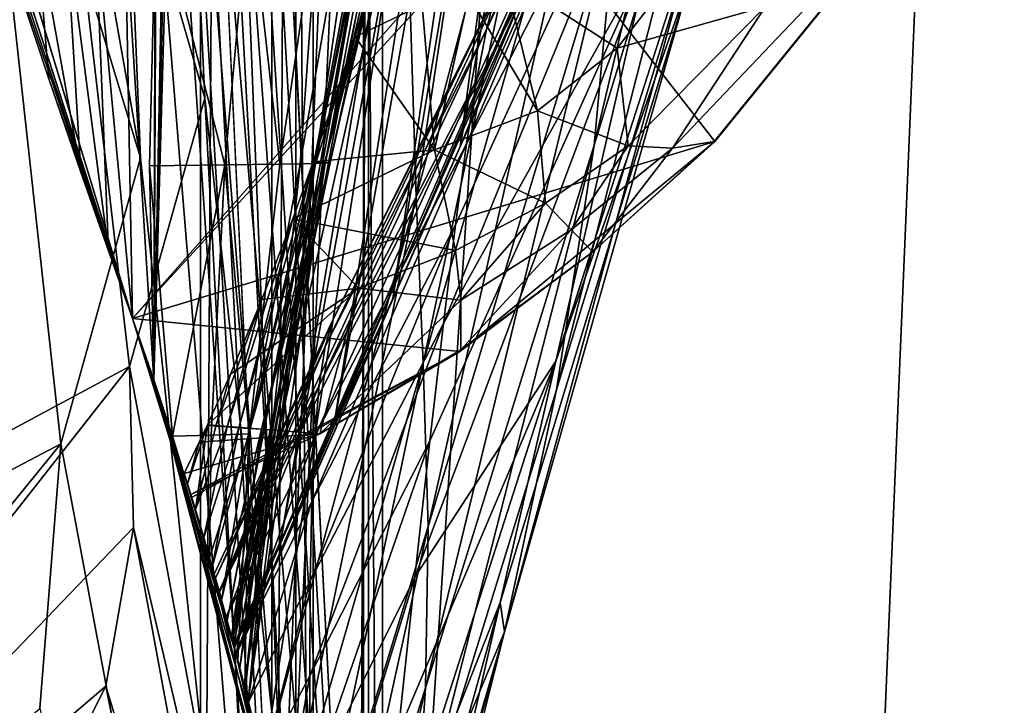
# Model space of a CAD drawing. Header units: metres. Extents: x -904 to 0, y -908 to 0.
# Tile 45 of 161: x -64 to -28, y -801 to -776. Entities that reach past the tile are written whole.
import ezdxf

# ---------------------------------------------------------------- set-up
doc = ezdxf.new("R2010")
doc.units = ezdxf.units.M

msp = doc.modelspace()

# ---------------------------------------------------------------- linework, layer by layer
at = {"layer": 'top012'}
for points in [[(-51.518902, -163.519562, 2063.059814), (-51.518902, -836.377136, 2063.059814), (-4.519207, -133.377289, 2063.059814)], [(-51.518902, -836.377136, 2063.059814), (-34.448139, -844.306091, 2063.059814), (-4.519207, -133.377289, 2063.059814)], [(-34.448139, -844.306091, 163.059708), (-51.518902, -836.377136, 163.059708), (-4.519207, -133.377289, 163.059708)], [(-4.519207, -133.377289, 163.059708), (-51.518902, -836.377136, 163.059708), (-51.518902, -163.519562, 163.059708)], [(-4.519207, -133.377289, 2063.059814), (-34.448139, -844.306091, 2063.059814), (-4.519207, -887.377258, 2063.059814)], [(-4.519207, -887.377258, 163.059708), (-34.448139, -844.306091, 163.059708), (-4.519207, -133.377289, 163.059708)], [(-51.518902, -836.377136, 163.059708), (-51.518902, -495.105316, 182.490662), (-51.518902, -163.519562, 163.059708)], [(-51.518902, -529.971802, 2043.136353), (-51.518902, -836.377136, 2063.059814), (-51.518902, -163.519562, 2063.059814)], [(-51.518902, -578.441589, 184.0103), (-51.518902, -495.105316, 182.490662), (-51.518902, -836.377136, 163.059708)], [(-51.518902, -529.971802, 2043.136353), (-51.518902, -597.166199, 2041.009888), (-51.518902, -836.377136, 2063.059814)], [(-51.518902, -661.575134, 188.995483), (-51.518902, -578.441589, 184.0103), (-51.518902, -836.377136, 163.059708)], [(-51.518902, -597.166199, 2041.009888), (-51.518902, -664.251099, 2036.626343), (-51.518902, -836.377136, 2063.059814)], [(-51.518902, -836.377136, 163.059708), (-51.518902, -744.290833, 197.420395), (-51.518902, -661.575134, 188.995483)], [(-51.518902, -836.377136, 2063.059814), (-51.518902, -664.251099, 2036.626343), (-51.518902, -731.150818, 2029.990601)], [(-42.440201, -737.342468, 1512.586548), (-48.161568, -780.30249, 1564.273438), (-38.148144, -724.344116, 1512.607178)], [(-48.161568, -780.30249, 1564.273438), (-42.403435, -766.37677, 1563.961304), (-38.148144, -724.344116, 1512.607178)], [(-60.147358, -786.601135, 619.08136), (-77.056259, -730.964783, 619.524109), (-38.850876, -780.125, 618.523682)], [(-77.056259, -730.964783, 619.524109), (-31.284773, -770.797302, 618.325562), (-38.850876, -780.125, 618.523682)], [(-77.056259, -730.964783, 619.524109), (-60.147358, -786.601135, 619.08136), (-77.03228, -731.059937, 659.296631)], [(-77.03228, -731.059937, 659.296631), (-60.147358, -786.601135, 659.73877), (-43.17659, -768.136292, 660.183167)], [(-77.03228, -731.059937, 659.296631), (-60.147358, -786.601135, 619.08136), (-60.147358, -786.601135, 659.73877)], [(-60.147358, -786.601135, 1566.078247), (-77.000015, -731.187866, 1566.519531), (-41.721039, -765.720886, 1565.595703)], [(-77.000015, -731.187866, 1566.519531), (-60.147358, -786.601135, 1566.078247), (-71.370918, -751.928833, 1606.646362)], [(-57.60709, -731.150818, 2029.990601), (-58.591282, -755.568054, 2027.001099), (-54.632435, -806.189941, 2019.828369)], [(-51.518902, -731.150818, 2029.990601), (-57.60709, -731.150818, 2029.990601), (-54.632435, -806.189941, 2019.828369)], [(-51.518902, -731.150818, 2029.990601), (-54.632435, -806.189941, 2019.828369), (-51.857319, -826.377136, 2016.598511)], [(-51.518902, -826.377136, 2016.598511), (-51.518902, -731.150818, 2029.990601), (-51.857319, -826.377136, 2016.598511)], [(-51.518902, -731.150818, 2029.990601), (-51.518902, -826.377136, 2016.598511), (-51.518902, -836.377136, 2063.059814)], [(-50.159603, -769.724976, 1512.290527), (-42.75631, -735.71936, 1458.678223), (-49.775978, -782.145752, 1512.014526)], [(-42.75631, -735.71936, 1458.678223), (-42.118557, -753.309204, 1458.262085), (-49.775978, -782.145752, 1512.014526)], [(-44.380733, -743.043213, 1512.568237), (-50.618698, -785.863831, 1564.404785), (-42.440201, -737.342468, 1512.586548)], [(-50.618698, -785.863831, 1564.404785), (-48.161568, -780.30249, 1564.273438), (-42.440201, -737.342468, 1512.586548)], [(-54.38937, -807.380615, 206.196411), (-59.369106, -788.834717, 203.403824), (-58.007244, -741.364136, 197.062881)], [(-58.007244, -741.364136, 197.062881), (-59.369106, -788.834717, 203.403824), (-58.828873, -761.202026, 199.572052)], [(-51.518902, -744.290833, 197.420395), (-54.38937, -807.380615, 206.196411), (-58.007244, -741.364136, 197.062881)], [(-46.141464, -748.19281, 1512.544556), (-52.788399, -790.608582, 1564.519897), (-44.380733, -743.043213, 1512.568237)], [(-52.788399, -790.608582, 1564.519897), (-50.618698, -785.863831, 1564.404785), (-44.380733, -743.043213, 1512.568237)], [(-51.857319, -826.377136, 209.241592), (-54.38937, -807.380615, 206.196411), (-51.518902, -744.290833, 197.420395)], [(-51.518902, -826.377136, 209.241592), (-51.857319, -826.377136, 209.241592), (-51.518902, -744.290833, 197.420395)], [(-51.518902, -826.377136, 209.241592), (-51.518902, -744.290833, 197.420395), (-51.518902, -836.377136, 163.059708)], [(-47.692192, -752.776917, 1512.515503), (-54.719929, -794.711975, 1564.621704), (-46.141464, -748.19281, 1512.544556)], [(-54.719929, -794.711975, 1564.621704), (-52.788399, -790.608582, 1564.519897), (-46.141464, -748.19281, 1512.544556)], [(-47.202351, -776.02948, 951.293335), (-36.043053, -750.065002, 893.994568), (-46.869392, -774.721619, 893.730957)], [(-47.202351, -776.02948, 951.293335), (-37.030994, -754.654114, 1008.65741), (-36.043053, -750.065002, 893.994568)], [(-37.67421, -761.990906, 1402.671875), (-43.266304, -780.262939, 1457.396484), (-36.167118, -750.144226, 1403.017212)], [(-43.266304, -780.262939, 1457.396484), (-42.428387, -771.265564, 1457.717163), (-36.167118, -750.144226, 1403.017212)], [(-60.147358, -786.601135, 1566.078247), (-71.287537, -752.215454, 1608.008789), (-71.370918, -751.928833, 1606.646362)], [(-68.497856, -761.517029, 1659.297119), (-71.287537, -752.215454, 1608.008789), (-60.147358, -786.601135, 1566.078247)], [(-48.948143, -756.808167, 1512.481201), (-56.187828, -797.931396, 1564.700195), (-47.692192, -752.776917, 1512.515503)], [(-56.187828, -797.931396, 1564.700195), (-54.719929, -794.711975, 1564.621704), (-47.692192, -752.776917, 1512.515503)], [(-49.775978, -782.145752, 1512.014526), (-42.118557, -753.309204, 1458.262085), (-49.512054, -788.228088, 1511.844482)], [(-42.118557, -753.309204, 1458.262085), (-42.099602, -762.271667, 1458.005737), (-49.512054, -788.228088, 1511.844482)], [(-47.551991, -777.846741, 1008.583862), (-47.924232, -780.20752, 1065.581543), (-37.030994, -754.654114, 1008.65741)], [(-37.030994, -754.654114, 1008.65741), (-47.924232, -780.20752, 1065.581543), (-38.738796, -762.229858, 1122.27124)], [(-47.202351, -776.02948, 951.293335), (-47.551991, -777.846741, 1008.583862), (-37.030994, -754.654114, 1008.65741)], [(-54.632435, -806.189941, 2019.828369), (-58.591282, -755.568054, 2027.001099), (-59.368553, -788.836304, 2022.436035)], [(-58.591282, -755.568054, 2027.001099), (-59.318527, -772.210327, 2024.788574), (-59.368553, -788.836304, 2022.436035)], [(-56.680664, -797.646118, 1558.450806), (-56.434204, -798.56604, 1564.714233), (-48.948143, -756.808167, 1512.481201)], [(-48.948143, -756.808167, 1512.481201), (-50.06657, -763.456238, 1512.396606), (-56.680664, -797.646118, 1558.450806)], [(-56.434204, -798.56604, 1564.714233), (-56.187828, -797.931396, 1564.700195), (-48.948143, -756.808167, 1512.481201)], [(-59.369106, -788.834717, 203.403824), (-59.279972, -771.109558, 200.900757), (-58.828873, -761.202026, 199.572052)], [(-60.147358, -786.601135, 1566.078247), (-66.309013, -768.458191, 1710.988403), (-68.497856, -761.517029, 1659.297119)], [(-53.308437, -771.081482, 304.726654), (-54.018253, -780.941956, 331.776672), (-50.597099, -761.215759, 329.793854)], [(-50.597099, -761.215759, 329.793854), (-54.018253, -780.941956, 331.776672), (-53.468132, -780.930481, 357.754272)], [(-49.666008, -761.231506, 355.94104), (-50.597099, -761.215759, 329.793854), (-53.468132, -780.930481, 357.754272)], [(-49.666008, -761.231506, 355.94104), (-53.468132, -780.930481, 357.754272), (-49.460087, -761.235229, 362.876343)], [(-49.460087, -761.235229, 362.876343), (-53.468132, -780.930481, 357.754272), (-53.10252, -780.919006, 383.748535)], [(-53.10252, -780.919006, 383.748535), (-49.647549, -764.479431, 382.370392), (-49.460087, -761.235229, 362.876343)], [(-49.512054, -788.228088, 1511.844482), (-42.099602, -762.271667, 1458.005737), (-49.336334, -794.204224, 1511.653198)], [(-42.099602, -762.271667, 1458.005737), (-42.428387, -771.265564, 1457.717163), (-49.336334, -794.204224, 1511.653198)], [(-38.738796, -762.229858, 1122.27124), (-48.329102, -783.167053, 1122.266479), (-48.77623, -786.776123, 1178.625977)], [(-41.262756, -773.305237, 1234.858765), (-38.738796, -762.229858, 1122.27124), (-48.77623, -786.776123, 1178.625977)], [(-47.924232, -780.20752, 1065.581543), (-48.329102, -783.167053, 1122.266479), (-38.738796, -762.229858, 1122.27124)], [(-39.942478, -773.817383, 1402.291626), (-44.641811, -789.209961, 1457.043457), (-37.67421, -761.990906, 1402.671875)], [(-44.641811, -789.209961, 1457.043457), (-43.266304, -780.262939, 1457.396484), (-37.67421, -761.990906, 1402.671875)], [(-50.06657, -763.456238, 1512.396606), (-56.483238, -798.381104, 1553.749023), (-56.680664, -797.646118, 1558.450806)], [(-50.159603, -769.724976, 1512.290527), (-56.483238, -798.381104, 1553.749023), (-50.06657, -763.456238, 1512.396606)], [(-39.739635, -774.133057, 1346.647705), (-36.884186, -763.938843, 1291.016357), (-44.664509, -788.152039, 1346.246948)], [(-36.884186, -763.938843, 1291.016357), (-41.262756, -773.305237, 1234.858765), (-44.664509, -788.152039, 1346.246948)], [(-49.934734, -767.066589, 398.511475), (-49.647549, -764.479431, 382.370392), (-53.10252, -780.919006, 383.748535)], [(-56.35276, -798.875366, 1565.978882), (-60.147358, -786.601135, 1566.078247), (-41.721039, -765.720886, 1565.595703)], [(-41.721039, -765.720886, 1565.595703), (-42.403435, -766.37677, 1563.961304), (-56.35276, -798.875366, 1565.978882)], [(-42.403435, -766.37677, 1563.961304), (-48.161568, -780.30249, 1564.273438), (-56.35276, -798.875366, 1565.978882)], [(-52.921627, -780.907532, 409.755493), (-49.934734, -767.066589, 398.511475), (-53.10252, -780.919006, 383.748535)], [(-50.177612, -768.674927, 408.842926), (-49.934734, -767.066589, 398.511475), (-52.921627, -780.907532, 409.755493)], [(-43.17659, -768.136292, 660.183167), (-60.147358, -786.601135, 659.73877), (-56.414165, -798.641907, 659.836548)], [(-43.17659, -768.136292, 660.183167), (-56.414165, -798.641907, 659.836548), (-45.699844, -774.359009, 661.700562)], [(-63.205406, -777.83313, 1814.920044), (-66.309013, -768.458191, 1710.988403), (-60.147358, -786.601135, 1566.078247)], [(-63.205406, -777.83313, 1814.920044), (-63.687626, -772.011597, 1814.920166), (-66.309013, -768.458191, 1710.988403)], [(-51.048695, -772.891479, 437.13739), (-50.177612, -768.674927, 408.842926), (-52.925789, -780.896118, 435.771118)], [(-52.925789, -780.896118, 435.771118), (-50.177612, -768.674927, 408.842926), (-52.921627, -780.907532, 409.755493)], [(-55.358826, -802.895447, 1547.798096), (-56.483238, -798.381104, 1553.749023), (-50.159603, -769.724976, 1512.290527)], [(-49.775978, -782.145752, 1512.014526), (-55.358826, -802.895447, 1547.798096), (-50.159603, -769.724976, 1512.290527)], [(-36.990978, -775.186584, 553.733276), (-40.396099, -780.372925, 581.436523), (-31.313095, -770.815674, 617.776672)], [(-40.396099, -780.372925, 581.436523), (-38.873219, -780.123779, 617.766052), (-31.313095, -770.815674, 617.776672)], [(-31.313095, -770.815674, 617.776672), (-38.873219, -780.123779, 617.766052), (-31.284773, -770.797302, 618.325562)], [(-31.284773, -770.797302, 618.325562), (-38.873219, -780.123779, 617.766052), (-38.850876, -780.125, 618.523682)], [(-59.279972, -771.109558, 200.900757), (-59.518406, -781.017212, 202.279922), (-56.771053, -780.976318, 253.983582)], [(-59.369106, -788.834717, 203.403824), (-59.518406, -781.017212, 202.279922), (-59.279972, -771.109558, 200.900757)], [(-59.279972, -771.109558, 200.900757), (-56.771053, -780.976318, 253.983582), (-55.870171, -771.075134, 252.735992)], [(-55.870171, -771.075134, 252.735992), (-56.771053, -780.976318, 253.983582), (-54.752449, -780.95343, 305.819733)], [(-55.870171, -771.075134, 252.735992), (-54.752449, -780.95343, 305.819733), (-53.308437, -771.081482, 304.726654)], [(-53.308437, -771.081482, 304.726654), (-54.752449, -780.95343, 305.819733), (-54.018253, -780.941956, 331.776672)], [(-49.336334, -794.204224, 1511.653198), (-42.428387, -771.265564, 1457.717163), (-49.42749, -800.103394, 1511.44043)], [(-42.428387, -771.265564, 1457.717163), (-43.266304, -780.262939, 1457.396484), (-49.42749, -800.103394, 1511.44043)], [(-62.596024, -772.05835, 1867.387207), (-63.687626, -772.011597, 1814.920166), (-62.033615, -781.24408, 1867.071533)], [(-63.687626, -772.011597, 1814.920166), (-63.205406, -777.83313, 1814.920044), (-62.033615, -781.24408, 1867.071533)], [(-62.033615, -781.24408, 1867.071533), (-61.02734, -784.121948, 1919.016235), (-62.596024, -772.05835, 1867.387207)], [(-61.02734, -784.121948, 1919.016235), (-61.504456, -772.107666, 1919.854614), (-62.596024, -772.05835, 1867.387207)], [(-60.41288, -772.156982, 1972.321899), (-61.504456, -772.107666, 1919.854614), (-60.149288, -786.595764, 1970.800293)], [(-61.504456, -772.107666, 1919.854614), (-61.02734, -784.121948, 1919.016235), (-60.149288, -786.595764, 1970.800293)], [(-60.149288, -786.595764, 1970.800293), (-60.147358, -786.601135, 1970.921509), (-60.41288, -772.156982, 1972.321899)], [(-60.147358, -786.601135, 1970.921509), (-59.368553, -788.836304, 2022.436035), (-60.41288, -772.156982, 1972.321899)], [(-60.41288, -772.156982, 1972.321899), (-59.368553, -788.836304, 2022.436035), (-59.318527, -772.210327, 2024.788574)], [(-53.115406, -780.884644, 461.791473), (-52.007202, -776.304993, 461.527863), (-51.048695, -772.891479, 437.13739)], [(-53.115406, -780.884644, 461.791473), (-51.048695, -772.891479, 437.13739), (-52.925789, -780.896118, 435.771118)], [(-51.048695, -772.891479, 437.13739), (-52.007202, -776.304993, 461.527863), (-49.553513, -775.123108, 452.341736)], [(-44.664509, -788.152039, 1346.246948), (-41.262756, -773.305237, 1234.858765), (-49.823032, -796.056519, 1290.392456)], [(-41.262756, -773.305237, 1234.858765), (-49.272552, -791.065857, 1234.665405), (-49.823032, -796.056519, 1290.392456)], [(-49.272552, -791.065857, 1234.665405), (-41.262756, -773.305237, 1234.858765), (-48.77623, -786.776123, 1178.625977)], [(-56.970695, -796.592712, 779.911804), (-46.240086, -773.548706, 777.866516), (-45.699844, -774.359009, 661.700562)], [(-46.240086, -773.548706, 777.866516), (-56.970695, -796.592712, 779.911804), (-52.810368, -786.617676, 893.592224)], [(-46.869392, -774.721619, 893.730957), (-46.240086, -773.548706, 777.866516), (-52.810368, -786.617676, 893.592224)], [(-47.839607, -774.79187, 452.971344), (-45.338379, -778.999023, 501.041229), (-46.551662, -774.037537, 453.600983)], [(-44.664509, -788.152039, 1346.246948), (-46.696674, -796.983826, 1401.427246), (-39.739635, -774.133057, 1346.647705)], [(-46.696674, -796.983826, 1401.427246), (-46.543861, -798.046814, 1456.658325), (-39.739635, -774.133057, 1346.647705)], [(-46.551662, -774.037537, 453.600983), (-45.338379, -778.999023, 501.041229), (-42.422241, -776.716919, 503.191956)], [(-46.551662, -774.037537, 453.600983), (-42.422241, -776.716919, 503.191956), (-41.332321, -775.315735, 504.267303)], [(-39.739635, -774.133057, 1346.647705), (-46.543861, -798.046814, 1456.658325), (-39.942478, -773.817383, 1402.291626)], [(-46.543861, -798.046814, 1456.658325), (-44.641811, -789.209961, 1457.043457), (-39.942478, -773.817383, 1402.291626)], [(-56.421974, -798.612305, 661.125916), (-56.970695, -796.592712, 779.911804), (-45.699844, -774.359009, 661.700562)], [(-56.414165, -798.641907, 659.836548), (-56.421974, -798.612305, 661.125916), (-45.699844, -774.359009, 661.700562)], [(-53.099331, -787.617188, 951.20459), (-47.202351, -776.02948, 951.293335), (-46.869392, -774.721619, 893.730957)], [(-46.869392, -774.721619, 893.730957), (-52.810368, -786.617676, 893.592224), (-53.099331, -787.617188, 951.20459)], [(-49.553513, -775.123108, 452.341736), (-49.106129, -780.434998, 498.890533), (-47.839607, -774.79187, 452.971344)], [(-49.106129, -780.434998, 498.890533), (-45.338379, -778.999023, 501.041229), (-47.839607, -774.79187, 452.971344)], [(-52.007202, -776.304993, 461.527863), (-49.106129, -780.434998, 498.890533), (-49.553513, -775.123108, 452.341736)], [(-42.422241, -776.716919, 503.191956), (-42.023643, -780.285767, 550.8255), (-36.990978, -775.186584, 553.733276)], [(-42.422241, -776.716919, 503.191956), (-36.990978, -775.186584, 553.733276), (-41.332321, -775.315735, 504.267303)], [(-42.023643, -780.285767, 550.8255), (-40.396099, -780.372925, 581.436523), (-36.990978, -775.186584, 553.733276)], [(-53.537563, -780.868591, 496.701508), (-52.007202, -776.304993, 461.527863), (-53.427269, -780.873169, 487.812897)], [(-49.106129, -780.434998, 498.890533), (-52.007202, -776.304993, 461.527863), (-53.537563, -780.868591, 496.701508)], [(-53.427269, -780.873169, 487.812897), (-52.007202, -776.304993, 461.527863), (-53.115406, -780.884644, 461.791473)], [(-53.099331, -787.617188, 951.20459), (-53.321159, -789.039734, 1008.545166), (-47.202351, -776.02948, 951.293335)], [(-53.321159, -789.039734, 1008.545166), (-47.551991, -777.846741, 1008.583862), (-47.202351, -776.02948, 951.293335)], [(-45.338379, -778.999023, 501.041229), (-42.023643, -780.285767, 550.8255), (-42.422241, -776.716919, 503.191956)], [(-62.033615, -781.24408, 1867.071533), (-63.205406, -777.83313, 1814.920044), (-60.147358, -786.601135, 1566.078247)], [(-47.924232, -780.20752, 1065.581543), (-47.551991, -777.846741, 1008.583862), (-53.480705, -790.91333, 1065.577026)], [(-53.480705, -790.91333, 1065.577026), (-47.551991, -777.846741, 1008.583862), (-53.321159, -789.039734, 1008.545166)], [(-45.338379, -778.999023, 501.041229), (-49.106129, -780.434998, 498.890533), (-45.035625, -782.374573, 549.371582)], [(-42.023643, -780.285767, 550.8255), (-45.338379, -778.999023, 501.041229), (-45.035625, -782.374573, 549.371582)], [(-60.147358, -786.601135, 619.08136), (-38.850876, -780.125, 618.523682), (-48.172256, -787.809021, 618.767761)], [(-48.329102, -783.167053, 1122.266479), (-47.924232, -780.20752, 1065.581543), (-53.586201, -793.283264, 1122.263916)], [(-53.586201, -793.283264, 1122.263916), (-47.924232, -780.20752, 1065.581543), (-53.480705, -790.91333, 1065.577026)], [(-49.42749, -800.103394, 1511.44043), (-43.266304, -780.262939, 1457.396484), (-49.810528, -805.92395, 1511.206421)], [(-43.266304, -780.262939, 1457.396484), (-44.641811, -789.209961, 1457.043457), (-49.810528, -805.92395, 1511.206421)], [(-38.850876, -780.125, 618.523682), (-43.31411, -784.163452, 617.760681), (-48.172256, -787.809021, 618.767761)], [(-44.102707, -783.354187, 580.410461), (-42.023643, -780.285767, 550.8255), (-45.035625, -782.374573, 549.371582)], [(-44.102707, -783.354187, 580.410461), (-40.396099, -780.372925, 581.436523), (-42.023643, -780.285767, 550.8255)], [(-38.873219, -780.123779, 617.766052), (-43.31411, -784.163452, 617.760681), (-38.850876, -780.125, 618.523682)], [(-38.873219, -780.123779, 617.766052), (-40.396099, -780.372925, 581.436523), (-43.31411, -784.163452, 617.760681)], [(-56.35276, -798.875366, 1565.978882), (-48.161568, -780.30249, 1564.273438), (-50.618698, -785.863831, 1564.404785)], [(-48.333565, -784.115845, 547.917664), (-49.106129, -780.434998, 498.890533), (-54.286312, -782.948303, 513.912292)], [(-54.286312, -782.948303, 513.912292), (-49.106129, -780.434998, 498.890533), (-53.537563, -780.868591, 496.701508)], [(-49.106129, -780.434998, 498.890533), (-48.333565, -784.115845, 547.917664), (-45.035625, -782.374573, 549.371582)], [(-43.31411, -784.163452, 617.760681), (-40.396099, -780.372925, 581.436523), (-44.102707, -783.354187, 580.410461)], [(-59.518406, -781.017212, 202.279922), (-58.683971, -790.90271, 217.427719), (-56.771053, -780.976318, 253.983582)], [(-56.771053, -780.976318, 253.983582), (-58.683971, -790.90271, 217.427719), (-57.27248, -790.866516, 255.276047)], [(-56.771053, -780.976318, 253.983582), (-57.27248, -790.866516, 255.276047), (-55.8811, -790.810852, 306.952118)], [(-56.771053, -780.976318, 253.983582), (-55.8811, -790.810852, 306.952118), (-54.752449, -780.95343, 305.819733)], [(-54.286312, -782.948303, 513.912292), (-53.537563, -780.868591, 496.701508), (-56.258427, -790.588257, 514.220093)], [(-56.258427, -790.588257, 514.220093), (-53.537563, -780.868591, 496.701508), (-55.83997, -790.616089, 488.295105)], [(-54.018253, -780.941956, 331.776672), (-56.0369, -800.101501, 333.884003), (-53.468132, -780.930481, 357.754272)], [(-56.0369, -800.101501, 333.884003), (-55.915482, -800.584839, 359.829254), (-53.468132, -780.930481, 357.754272)], [(-54.018253, -780.941956, 331.776672), (-55.8811, -790.810852, 306.952118), (-56.0369, -800.101501, 333.884003)], [(-53.468132, -780.930481, 357.754272), (-55.915482, -800.584839, 359.829254), (-53.10252, -780.919006, 383.748535)], [(-53.10252, -780.919006, 383.748535), (-55.915482, -800.584839, 359.829254), (-55.913929, -800.591064, 385.700928)], [(-53.10252, -780.919006, 383.748535), (-55.913929, -800.591064, 385.700928), (-54.954456, -790.699585, 410.525909)], [(-54.752449, -780.95343, 305.819733), (-55.8811, -790.810852, 306.952118), (-54.018253, -780.941956, 331.776672)], [(-53.537563, -780.868591, 496.701508), (-53.427269, -780.873169, 487.812897), (-55.83997, -790.616089, 488.295105)], [(-55.83997, -790.616089, 488.295105), (-53.427269, -780.873169, 487.812897), (-53.115406, -780.884644, 461.791473)], [(-55.83997, -790.616089, 488.295105), (-53.115406, -780.884644, 461.791473), (-55.424236, -790.643921, 462.370117)], [(-53.115406, -780.884644, 461.791473), (-52.925789, -780.896118, 435.771118), (-55.424236, -790.643921, 462.370117)], [(-55.424236, -790.643921, 462.370117), (-52.925789, -780.896118, 435.771118), (-55.111336, -790.671753, 436.446045)], [(-52.925789, -780.896118, 435.771118), (-52.921627, -780.907532, 409.755493), (-55.111336, -790.671753, 436.446045)], [(-52.921627, -780.907532, 409.755493), (-54.954456, -790.699585, 410.525909), (-55.111336, -790.671753, 436.446045)], [(-52.921627, -780.907532, 409.755493), (-53.10252, -780.919006, 383.748535), (-54.954456, -790.699585, 410.525909)], [(-60.147358, -786.601135, 1566.078247), (-61.02734, -784.121948, 1919.016235), (-62.033615, -781.24408, 1867.071533)], [(-59.518406, -781.017212, 202.279922), (-59.369106, -788.834717, 203.403824), (-58.683971, -790.90271, 217.427719)], [(-54.657303, -806.071594, 1546.119263), (-55.358826, -802.895447, 1547.798096), (-49.775978, -782.145752, 1512.014526)], [(-49.512054, -788.228088, 1511.844482), (-54.657303, -806.071594, 1546.119263), (-49.775978, -782.145752, 1512.014526)], [(-45.035625, -782.374573, 549.371582), (-48.333565, -784.115845, 547.917664), (-48.142914, -785.930054, 579.384399)], [(-45.035625, -782.374573, 549.371582), (-48.142914, -785.930054, 579.384399), (-44.102707, -783.354187, 580.410461)], [(-56.676834, -790.560425, 540.145081), (-55.420719, -785.904846, 539.970886), (-54.286312, -782.948303, 513.912292)], [(-56.676834, -790.560425, 540.145081), (-54.286312, -782.948303, 513.912292), (-56.258427, -790.588257, 514.220093)], [(-54.286312, -782.948303, 513.912292), (-55.420719, -785.904846, 539.970886), (-51.881485, -785.482239, 546.463806)], [(-51.881485, -785.482239, 546.463806), (-48.333565, -784.115845, 547.917664), (-54.286312, -782.948303, 513.912292)], [(-48.329102, -783.167053, 1122.266479), (-53.645538, -796.191284, 1178.58606), (-48.77623, -786.776123, 1178.625977)], [(-53.645538, -796.191284, 1178.58606), (-48.329102, -783.167053, 1122.266479), (-53.586201, -793.283264, 1122.263916)], [(-48.142914, -785.930054, 579.384399), (-48.136246, -787.739807, 617.755371), (-44.102707, -783.354187, 580.410461)], [(-48.136246, -787.739807, 617.755371), (-43.31411, -784.163452, 617.760681), (-44.102707, -783.354187, 580.410461)], [(-60.149288, -786.595764, 1970.800293), (-61.02734, -784.121948, 1919.016235), (-60.147358, -786.601135, 1566.078247)], [(-48.142914, -785.930054, 579.384399), (-48.333565, -784.115845, 547.917664), (-51.881485, -785.482239, 546.463806)], [(-43.31411, -784.163452, 617.760681), (-48.136246, -787.739807, 617.755371), (-48.172256, -787.809021, 618.767761)], [(-51.881485, -785.482239, 546.463806), (-56.559105, -788.630005, 566.023193), (-57.40485, -790.48822, 585.1875)], [(-51.881485, -785.482239, 546.463806), (-57.40485, -790.48822, 585.1875), (-53.291672, -790.816284, 617.750061)], [(-55.420719, -785.904846, 539.970886), (-56.559105, -788.630005, 566.023193), (-51.881485, -785.482239, 546.463806)], [(-53.291672, -790.816284, 617.750061), (-48.142914, -785.930054, 579.384399), (-51.881485, -785.482239, 546.463806)], [(-57.095345, -790.532593, 566.070068), (-55.420719, -785.904846, 539.970886), (-56.676834, -790.560425, 540.145081)], [(-56.559105, -788.630005, 566.023193), (-55.420719, -785.904846, 539.970886), (-57.095345, -790.532593, 566.070068)], [(-50.618698, -785.863831, 1564.404785), (-52.788399, -790.608582, 1564.519897), (-56.35276, -798.875366, 1565.978882)], [(-48.136246, -787.739807, 617.755371), (-48.142914, -785.930054, 579.384399), (-53.291672, -790.816284, 617.750061)], [(-60.147358, -786.601135, 1970.921509), (-60.149288, -786.595764, 1970.800293), (-60.147358, -786.601135, 1566.078247)], [(-60.147358, -786.601135, 1970.921509), (-60.147358, -786.601135, 1566.078247), (-59.368553, -788.836304, 2022.436035)], [(-60.147358, -786.601135, 1566.078247), (-56.35276, -798.875366, 1565.978882), (-59.368553, -788.836304, 2022.436035)], [(-60.147358, -786.601135, 659.73877), (-57.981873, -793.13562, 619.024658), (-56.414165, -798.641907, 659.836548)], [(-60.147358, -786.601135, 659.73877), (-60.147358, -786.601135, 619.08136), (-57.981873, -793.13562, 619.024658)], [(-57.981873, -793.13562, 619.024658), (-60.147358, -786.601135, 619.08136), (-48.172256, -787.809021, 618.767761)], [(-56.970695, -796.592712, 779.911804), (-57.152557, -795.947266, 892.863281), (-52.810368, -786.617676, 893.592224)], [(-52.810368, -786.617676, 893.592224), (-57.152557, -795.947266, 892.863281), (-57.110325, -796.09613, 947.797791)], [(-52.810368, -786.617676, 893.592224), (-57.110325, -796.09613, 947.797791), (-53.099331, -787.617188, 951.20459)], [(-48.77623, -786.776123, 1178.625977), (-53.645538, -796.191284, 1178.58606), (-53.664413, -799.663025, 1234.563354)], [(-49.272552, -791.065857, 1234.665405), (-48.77623, -786.776123, 1178.625977), (-53.664413, -799.663025, 1234.563354)], [(-53.291672, -790.816284, 617.750061), (-58.013172, -793.034363, 617.376465), (-48.172256, -787.809021, 618.767761)], [(-58.013172, -793.034363, 617.376465), (-57.981873, -793.13562, 619.024658), (-48.172256, -787.809021, 618.767761)], [(-57.110325, -796.09613, 947.797791), (-56.966412, -796.608032, 1005.863953), (-53.099331, -787.617188, 951.20459)], [(-53.099331, -787.617188, 951.20459), (-56.966412, -796.608032, 1005.863953), (-53.321159, -789.039734, 1008.545166)], [(-48.172256, -787.809021, 618.767761), (-48.136246, -787.739807, 617.755371), (-53.291672, -790.816284, 617.750061)], [(-50.428314, -801.746277, 1345.815063), (-51.087391, -808.125305, 1400.942871), (-44.664509, -788.152039, 1346.246948)], [(-51.087391, -808.125305, 1400.942871), (-46.696674, -796.983826, 1401.427246), (-44.664509, -788.152039, 1346.246948)], [(-50.428314, -801.746277, 1345.815063), (-44.664509, -788.152039, 1346.246948), (-49.823032, -796.056519, 1290.392456)], [(-53.988499, -809.463135, 1545.040649), (-54.657303, -806.071594, 1546.119263), (-49.512054, -788.228088, 1511.844482)], [(-49.336334, -794.204224, 1511.653198), (-53.988499, -809.463135, 1545.040649), (-49.512054, -788.228088, 1511.844482)], [(-58.683971, -790.90271, 217.427719), (-59.369106, -788.834717, 203.403824), (-54.38937, -807.380615, 206.196411)], [(-59.368553, -788.836304, 2022.436035), (-56.35276, -798.875366, 1565.978882), (-55.358826, -802.895447, 1547.798096)], [(-55.358826, -802.895447, 1547.798096), (-54.657303, -806.071594, 1546.119263), (-59.368553, -788.836304, 2022.436035)], [(-54.657303, -806.071594, 1546.119263), (-54.632435, -806.189941, 2019.828369), (-59.368553, -788.836304, 2022.436035)], [(-57.40485, -790.48822, 585.1875), (-56.559105, -788.630005, 566.023193), (-57.095345, -790.532593, 566.070068)], [(-56.966412, -796.608032, 1005.863953), (-56.716022, -797.516052, 1063.964722), (-53.321159, -789.039734, 1008.545166)], [(-53.321159, -789.039734, 1008.545166), (-56.716022, -797.516052, 1063.964722), (-53.480705, -790.91333, 1065.577026)], [(-49.810528, -805.92395, 1511.206421), (-44.641811, -789.209961, 1457.043457), (-46.543861, -798.046814, 1456.658325)], [(-57.707478, -791.118408, 591.994385), (-57.40485, -790.48822, 585.1875), (-58.133877, -792.641541, 592.694763)], [(-58.133877, -792.641541, 592.694763), (-57.40485, -790.48822, 585.1875), (-57.846436, -793.581055, 565.61322)], [(-57.40485, -790.48822, 585.1875), (-57.095345, -790.532593, 566.070068), (-57.846436, -793.581055, 565.61322)], [(-57.846436, -793.581055, 565.61322), (-57.095345, -790.532593, 566.070068), (-56.676834, -790.560425, 540.145081)], [(-57.541084, -794.604431, 540.044312), (-57.846436, -793.581055, 565.61322), (-56.676834, -790.560425, 540.145081)], [(-57.40485, -790.48822, 585.1875), (-57.707478, -791.118408, 591.994385), (-53.291672, -790.816284, 617.750061)], [(-56.258427, -790.588257, 514.220093), (-57.541084, -794.604431, 540.044312), (-56.676834, -790.560425, 540.145081)], [(-57.22813, -795.682312, 515.263123), (-57.541084, -794.604431, 540.044312), (-56.258427, -790.588257, 514.220093)], [(-55.83997, -790.616089, 488.295105), (-57.22813, -795.682312, 515.263123), (-56.258427, -790.588257, 514.220093)], [(-56.886723, -796.894653, 489.359161), (-57.22813, -795.682312, 515.263123), (-55.83997, -790.616089, 488.295105)], [(-55.424236, -790.643921, 462.370117), (-56.886723, -796.894653, 489.359161), (-55.83997, -790.616089, 488.295105)], [(-56.524994, -798.224426, 462.970093), (-56.886723, -796.894653, 489.359161), (-55.424236, -790.643921, 462.370117)], [(-55.111336, -790.671753, 436.446045), (-56.524994, -798.224426, 462.970093), (-55.424236, -790.643921, 462.370117)], [(-56.224068, -799.369751, 437.065765), (-56.524994, -798.224426, 462.970093), (-55.111336, -790.671753, 436.446045)], [(-52.788399, -790.608582, 1564.519897), (-54.719929, -794.711975, 1564.621704), (-56.35276, -798.875366, 1565.978882)], [(-54.954456, -790.699585, 410.525909), (-56.224068, -799.369751, 437.065765), (-55.111336, -790.671753, 436.446045)], [(-54.954456, -790.699585, 410.525909), (-56.01989, -800.168945, 411.447174), (-56.224068, -799.369751, 437.065765)], [(-55.913929, -800.591064, 385.700928), (-56.01989, -800.168945, 411.447174), (-54.954456, -790.699585, 410.525909)], [(-58.683971, -790.90271, 217.427719), (-57.324451, -795.34729, 255.897873), (-57.27248, -790.866516, 255.276047)], [(-54.38937, -807.380615, 206.196411), (-57.324451, -795.34729, 255.897873), (-58.683971, -790.90271, 217.427719)], [(-57.707478, -791.118408, 591.994385), (-58.251038, -792.264893, 604.851868), (-53.291672, -790.816284, 617.750061)], [(-58.251038, -792.264893, 604.851868), (-58.013172, -793.034363, 617.376465), (-53.291672, -790.816284, 617.750061)], [(-57.27248, -790.866516, 255.276047), (-57.324451, -795.34729, 255.897873), (-55.8811, -790.810852, 306.952118)], [(-57.324451, -795.34729, 255.897873), (-56.293587, -799.101746, 307.995361), (-55.8811, -790.810852, 306.952118)], [(-56.716022, -797.516052, 1063.964722), (-56.355724, -798.864075, 1122.080933), (-53.480705, -790.91333, 1065.577026)], [(-53.480705, -790.91333, 1065.577026), (-56.355724, -798.864075, 1122.080933), (-53.586201, -793.283264, 1122.263916)], [(-55.8811, -790.810852, 306.952118), (-56.293587, -799.101746, 307.995361), (-56.0369, -800.101501, 333.884003)], [(-49.272552, -791.065857, 1234.665405), (-53.664413, -799.663025, 1234.563354), (-53.6469, -803.714966, 1290.221924)], [(-49.823032, -796.056519, 1290.392456), (-49.272552, -791.065857, 1234.665405), (-53.6469, -803.714966, 1290.221924)], [(-58.251038, -792.264893, 604.851868), (-57.707478, -791.118408, 591.994385), (-58.133877, -792.641541, 592.694763)], [(-58.013172, -793.034363, 617.376465), (-58.251038, -792.264893, 604.851868), (-58.133877, -792.641541, 592.694763)], [(-58.013172, -793.034363, 617.376465), (-58.133877, -792.641541, 592.694763), (-57.981873, -793.13562, 619.024658)], [(-58.133877, -792.641541, 592.694763), (-57.846436, -793.581055, 565.61322), (-57.981873, -793.13562, 619.024658)], [(-57.981873, -793.13562, 619.024658), (-57.541084, -794.604431, 540.044312), (-56.414165, -798.641907, 659.836548)], [(-57.981873, -793.13562, 619.024658), (-57.846436, -793.581055, 565.61322), (-57.541084, -794.604431, 540.044312)], [(-56.355724, -798.864075, 1122.080933), (-55.907902, -800.615295, 1177.678833), (-53.586201, -793.283264, 1122.263916)], [(-53.586201, -793.283264, 1122.263916), (-55.907902, -800.615295, 1177.678833), (-53.645538, -796.191284, 1178.58606)], [(-53.417397, -812.756409, 1543.702515), (-53.988499, -809.463135, 1545.040649), (-49.336334, -794.204224, 1511.653198)], [(-49.42749, -800.103394, 1511.44043), (-53.417397, -812.756409, 1543.702515), (-49.336334, -794.204224, 1511.653198)], [(-56.414165, -798.641907, 659.836548), (-57.541084, -794.604431, 540.044312), (-57.22813, -795.682312, 515.263123)], [(-56.35276, -798.875366, 1565.978882), (-54.719929, -794.711975, 1564.621704), (-56.187828, -797.931396, 1564.700195)], [(-56.293587, -799.101746, 307.995361), (-57.324451, -795.34729, 255.897873), (-54.38937, -807.380615, 206.196411)], [(-57.22813, -795.682312, 515.263123), (-56.886723, -796.894653, 489.359161), (-56.414165, -798.641907, 659.836548)], [(-57.110325, -796.09613, 947.797791), (-57.152557, -795.947266, 892.863281), (-56.355724, -798.864075, 1122.080933)], [(-56.355724, -798.864075, 1122.080933), (-57.152557, -795.947266, 892.863281), (-56.970695, -796.592712, 779.911804)], [(-56.716022, -797.516052, 1063.964722), (-57.110325, -796.09613, 947.797791), (-56.355724, -798.864075, 1122.080933)], [(-56.716022, -797.516052, 1063.964722), (-56.966412, -796.608032, 1005.863953), (-57.110325, -796.09613, 947.797791)], [(-49.823032, -796.056519, 1290.392456), (-53.6469, -803.714966, 1290.221924), (-53.593525, -808.345764, 1345.587524)], [(-53.593525, -808.345764, 1345.587524), (-50.428314, -801.746277, 1345.815063), (-49.823032, -796.056519, 1290.392456)], [(-55.907902, -800.615295, 1177.678833), (-55.363209, -802.876587, 1233.332153), (-53.645538, -796.191284, 1178.58606)], [(-53.645538, -796.191284, 1178.58606), (-55.363209, -802.876587, 1233.332153), (-53.664413, -799.663025, 1234.563354)], [(-56.970695, -796.592712, 779.911804), (-56.421974, -798.612305, 661.125916), (-56.355724, -798.864075, 1122.080933)], [(-56.886723, -796.894653, 489.359161), (-56.524994, -798.224426, 462.970093), (-56.414165, -798.641907, 659.836548)], [(-51.087391, -808.125305, 1400.942871), (-51.796185, -815.168457, 1455.791382), (-46.696674, -796.983826, 1401.427246)], [(-51.796185, -815.168457, 1455.791382), (-48.943779, -806.716675, 1456.240967), (-46.696674, -796.983826, 1401.427246)], [(-46.696674, -796.983826, 1401.427246), (-48.943779, -806.716675, 1456.240967), (-46.543861, -798.046814, 1456.658325)], [(-56.434204, -798.56604, 1564.714233), (-56.680664, -797.646118, 1558.450806), (-56.483238, -798.381104, 1553.749023)], [(-56.434204, -798.56604, 1564.714233), (-56.35276, -798.875366, 1565.978882), (-56.187828, -797.931396, 1564.700195)], [(-56.414165, -798.641907, 659.836548), (-56.524994, -798.224426, 462.970093), (-56.224068, -799.369751, 437.065765)], [(-46.543861, -798.046814, 1456.658325), (-51.396046, -817.295654, 1510.674316), (-52.562698, -818.836975, 1537.877808)], [(-46.543861, -798.046814, 1456.658325), (-52.562698, -818.836975, 1537.877808), (-49.810528, -805.92395, 1511.206421)], [(-48.943779, -806.716675, 1456.240967), (-51.396046, -817.295654, 1510.674316), (-46.543861, -798.046814, 1456.658325)], [(-56.35276, -798.875366, 1565.978882), (-56.483238, -798.381104, 1553.749023), (-55.358826, -802.895447, 1547.798096)], [(-56.35276, -798.875366, 1565.978882), (-56.434204, -798.56604, 1564.714233), (-56.483238, -798.381104, 1553.749023)], [(-56.421974, -798.612305, 661.125916), (-56.414165, -798.641907, 659.836548), (-56.355724, -798.864075, 1122.080933)], [(-54.726563, -805.742615, 1289.500854), (-56.414165, -798.641907, 659.836548), (-54.38937, -807.380615, 206.196411)], [(-54.38937, -807.380615, 206.196411), (-56.414165, -798.641907, 659.836548), (-56.01989, -800.168945, 411.447174)], [(-56.414165, -798.641907, 659.836548), (-56.224068, -799.369751, 437.065765), (-56.01989, -800.168945, 411.447174)], [(-54.726563, -805.742615, 1289.500854), (-55.363209, -802.876587, 1233.332153), (-56.414165, -798.641907, 659.836548)], [(-55.363209, -802.876587, 1233.332153), (-55.907902, -800.615295, 1177.678833), (-56.414165, -798.641907, 659.836548)], [(-56.414165, -798.641907, 659.836548), (-55.907902, -800.615295, 1177.678833), (-56.355724, -798.864075, 1122.080933)], [(-56.0369, -800.101501, 333.884003), (-56.293587, -799.101746, 307.995361), (-54.38937, -807.380615, 206.196411)], [(-55.363209, -802.876587, 1233.332153), (-54.726563, -805.742615, 1289.500854), (-53.664413, -799.663025, 1234.563354)], [(-53.664413, -799.663025, 1234.563354), (-54.726563, -805.742615, 1289.500854), (-53.6469, -803.714966, 1290.221924)], [(-54.38937, -807.380615, 206.196411), (-55.915482, -800.584839, 359.829254), (-56.0369, -800.101501, 333.884003)], [(-56.01989, -800.168945, 411.447174), (-55.913929, -800.591064, 385.700928), (-54.38937, -807.380615, 206.196411)], [(-52.938511, -815.934875, 1541.586914), (-53.417397, -812.756409, 1543.702515), (-49.42749, -800.103394, 1511.44043)], [(-49.810528, -805.92395, 1511.206421), (-52.938511, -815.934875, 1541.586914), (-49.42749, -800.103394, 1511.44043)], [(-55.913929, -800.591064, 385.700928), (-55.915482, -800.584839, 359.829254), (-54.38937, -807.380615, 206.196411)]]:
    msp.add_3dface(points, dxfattribs=at)
at = {"layer": 'top0123458'}
for points in [[(-16.196362, -882.851318, 163.059708), (-16.196362, -21.156561, 163.059708), (-53.480907, -243.617432, 163.059708)], [(-13.196362, -882.851318, 160.059708), (-51.007534, -245.042999, 160.059708), (-13.196362, -21.156561, 160.059708)], [(-53.480907, -243.617432, 163.059708), (-56.891598, -322.046906, 152.46283), (-53.546944, -840.303711, 163.059692)], [(-53.546944, -840.303711, 163.059692), (-16.196362, -882.851318, 163.059708), (-53.480907, -243.617432, 163.059708)], [(-51.007534, -245.042999, 160.059708), (-51.007534, -838.075195, 160.059708), (-54.858093, -322.842194, 149.223724)], [(-51.007534, -838.075195, 160.059708), (-51.007534, -245.042999, 160.059708), (-13.196362, -882.851318, 160.059708)], [(-56.891598, -322.046906, 152.46283), (-64.673195, -605.901001, 138.56041), (-53.546944, -840.303711, 163.059692)], [(-51.007534, -838.075195, 160.059708), (-63.065788, -604.837463, 134.984787), (-54.858093, -322.842194, 149.223724)], [(-51.007534, -838.075195, 160.059708), (-62.46085, -639.609985, 134.561142), (-63.065788, -604.837463, 134.984787)], [(-53.546944, -840.303711, 163.059692), (-64.673195, -605.901001, 138.56041), (-64.160622, -640.886719, 138.093567)], [(-61.602356, -674.37146, 134.137878), (-62.46085, -639.609985, 134.561142), (-51.007534, -838.075195, 160.059708)], [(-64.160622, -640.886719, 138.093567), (-63.425434, -675.86499, 137.600266), (-53.546944, -840.303711, 163.059692)], [(-60.490242, -709.117249, 133.714951), (-61.602356, -674.37146, 134.137878), (-51.007534, -838.075195, 160.059708)], [(-53.546944, -840.303711, 163.059692), (-63.425434, -675.86499, 137.600266), (-62.464878, -710.83313, 137.078552)], [(-51.007534, -838.075195, 160.059708), (-59.124294, -743.84259, 133.292358), (-60.490242, -709.117249, 133.714951)], [(-61.274517, -745.788269, 136.526596), (-53.546944, -840.303711, 163.059692), (-62.464878, -710.83313, 137.078552)], [(-67.241051, -723.909851, 106.525017), (-64.001221, -756.154663, 105.680656), (-176.360367, -830.694824, 103.728752)], [(-61.274517, -745.788269, 136.526596), (-69.371925, -726.89624, 109.447845), (-59.849224, -780.727356, 135.942963)], [(-69.371925, -726.89624, 109.447845), (-66.23011, -759.741455, 108.587761), (-59.849224, -780.727356, 135.942963)], [(-57.504379, -778.543396, 132.870178), (-64.001221, -756.154663, 105.680656), (-59.124294, -743.84259, 133.292358)], [(-57.504379, -778.543396, 132.870178), (-59.124294, -743.84259, 133.292358), (-51.007534, -838.075195, 160.059708)], [(-53.546944, -840.303711, 163.059692), (-61.274517, -745.788269, 136.526596), (-59.849224, -780.727356, 135.942963)], [(-176.360367, -830.694824, 103.728752), (-64.001221, -756.154663, 105.680656), (-131.345978, -826.517883, 103.838135)], [(-64.001221, -756.154663, 105.680656), (-60.253998, -788.356567, 104.837425), (-131.345978, -826.517883, 103.838135)], [(-60.253998, -788.356567, 104.837425), (-64.001221, -756.154663, 105.680656), (-57.504379, -778.543396, 132.870178)], [(-125.33007, -824.090942, 106.90271), (-62.76783, -791.182922, 107.764435), (-66.23011, -759.741455, 108.587761)], [(-59.849224, -780.727356, 135.942963), (-66.23011, -759.741455, 108.587761), (-62.76783, -791.182922, 107.764435)], [(-55.630768, -813.215881, 132.448563), (-60.253998, -788.356567, 104.837425), (-57.504379, -778.543396, 132.870178)], [(-55.630768, -813.215881, 132.448563), (-57.504379, -778.543396, 132.870178), (-51.007534, -838.075195, 160.059708)], [(-62.76783, -791.182922, 107.764435), (-53.546944, -840.303711, 163.059692), (-59.849224, -780.727356, 135.942963)], [(-131.345978, -826.517883, 103.838135), (-60.253998, -788.356567, 104.837425), (-86.471901, -821.695618, 103.964409)], [(-60.253998, -788.356567, 104.837425), (-60.107147, -794.24054, 104.683342), (-86.471901, -821.695618, 103.964409)], [(-60.107147, -794.24054, 104.683342), (-60.253998, -788.356567, 104.837425), (-55.630768, -813.215881, 132.448563)], [(-125.33007, -824.090942, 106.90271), (-86.208916, -819.977722, 107.010422), (-62.76783, -791.182922, 107.764435)], [(-86.208916, -819.977722, 107.010422), (-63.539623, -800.861084, 107.511009), (-62.76783, -791.182922, 107.764435)], [(-62.76783, -791.182922, 107.764435), (-63.539623, -800.861084, 107.511009), (-53.546944, -840.303711, 163.059692)], [(-86.471901, -821.695618, 103.964409), (-60.107147, -794.24054, 104.683342), (-61.117683, -800.039001, 104.531509)], [(-61.117683, -800.039001, 104.531509), (-60.107147, -794.24054, 104.683342), (-55.783974, -817.635498, 132.381241)], [(-55.783974, -817.635498, 132.381241), (-60.107147, -794.24054, 104.683342), (-55.630768, -813.215881, 132.448563)], [(-61.117683, -800.039001, 104.531509), (-66.410751, -810.490112, 104.257835), (-86.471901, -821.695618, 103.964409)], [(-66.410751, -810.490112, 104.257835), (-61.117683, -800.039001, 104.531509), (-56.750351, -821.963867, 132.308487)], [(-56.750351, -821.963867, 132.308487), (-61.117683, -800.039001, 104.531509), (-55.783974, -817.635498, 132.381241)]]:
    msp.add_3dface(points, dxfattribs=at)
at = {"layer": 'top0123459'}
for points in [[(-13.00234, -891.003967, 2065.280029), (-13.00234, -13.003942, 2065.280029), (-51.700359, -244.003937, 2065.280029)], [(-16.00234, -888.003967, 2063.023926), (-54.171215, -244.003937, 2063.023926), (-16.00234, -16.003942, 2063.023926)], [(-195.265991, -244.003937, 2167.144043), (-57.658901, -244.003937, 2075.415527), (-130.859543, -799.576477, 2124.210693)], [(-126.058441, -803.548767, 2124.496826), (-55.043732, -244.003937, 2077.158691), (-194.320099, -244.003937, 2170)], [(-130.859543, -799.576477, 2124.210693), (-57.658901, -244.003937, 2075.415527), (-95.010384, -822.552795, 2100.313965)], [(-126.058441, -803.548767, 2124.496826), (-83.636795, -829.801819, 2096.21875), (-55.043732, -244.003937, 2077.158691)], [(-57.658901, -244.003937, 2075.415527), (-57.658901, -841.640808, 2075.415527), (-95.010384, -822.552795, 2100.313965)], [(-83.636795, -829.801819, 2096.21875), (-55.043732, -844.028503, 2077.158691), (-55.043732, -244.003937, 2077.158691)], [(-57.658901, -244.003937, 2075.415527), (-54.171215, -244.003937, 2063.023926), (-57.658901, -841.640808, 2075.415527)], [(-54.171215, -244.003937, 2063.023926), (-54.171215, -849.639465, 2063.023926), (-57.658901, -841.640808, 2075.415527)], [(-55.043732, -244.003937, 2077.158691), (-55.043732, -844.028503, 2077.158691), (-51.700359, -244.003937, 2065.280029)], [(-55.043732, -844.028503, 2077.158691), (-51.700359, -851.731201, 2065.280029), (-51.700359, -244.003937, 2065.280029)], [(-54.171215, -849.639465, 2063.023926), (-54.171215, -244.003937, 2063.023926), (-16.00234, -888.003967, 2063.023926)], [(-51.700359, -244.003937, 2065.280029), (-51.700359, -851.731201, 2065.280029), (-13.00234, -891.003967, 2065.280029)]]:
    msp.add_3dface(points, dxfattribs=at)

doc.saveas('drawing.dxf')
